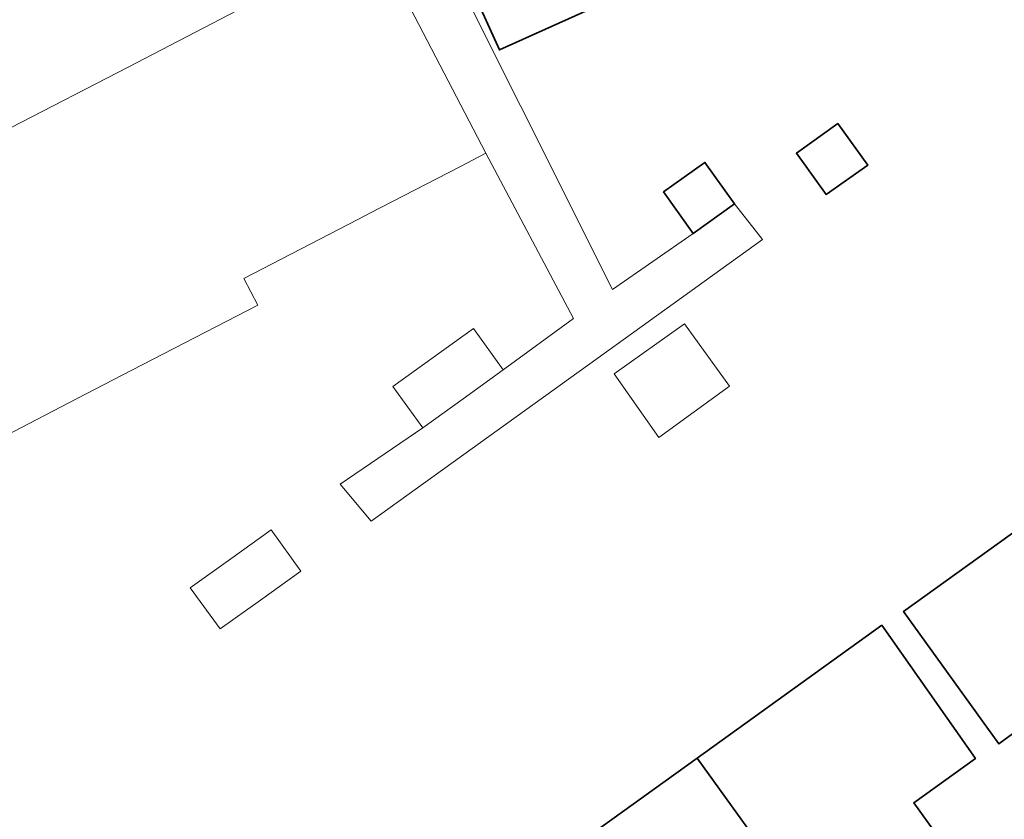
# Model space of a CAD drawing. Header units: metres. Extents: x 237319 to 238937, y 510065 to 511489.
# Tile 61 of 176: x 237800 to 237839, y 510977 to 511008. Entities that reach past the tile are written whole.
import ezdxf

# ---------------------------------------------------------------- set-up
doc = ezdxf.new("R2010")
doc.units = ezdxf.units.M
for name, color, linetype, lineweight in [('B-WE-FV-GELEIDING_WILDRASTER-G', 252, 'Continuous', 18), ('B-WE-OG-BEBOUWING-GV', 252, 'Continuous', 35), ('B-WE-OG-BEBOUWING_SCHUUR-GV', 252, 'Continuous', 18), ('B-WE-OG-TERREIN_ERF-GV', 252, 'Continuous', 18), ('B-WE-VH-OPENVERHARDING-GV', 252, 'Continuous', 18)]:
    doc.layers.add(name, color=color, linetype=linetype, lineweight=lineweight)

# ---------------------------------------------------------------- blocks, each defined once
blk = doc.blocks.new('bgt-2025')
at = {"layer": 'B-WE-OG-BEBOUWING-GV', "flags": 128}
for points in [[(237813.376, 511019.31), (237813.468, 511019.348), (237817.807, 511009.816), (237819.075, 511007.019), (237824.141, 511009.308), (237822.87, 511012.111), (237818.612, 511021.925), (237818.571, 511022.017), (237813.252, 511019.605)], [(237832.425, 511004.114), (237830.792, 511002.941), (237831.962, 511001.313), (237833.603, 511002.473)], [(237825.548, 511001.41), (237826.71, 510999.77), (237828.347, 511000.937), (237827.18, 511002.574)], [(237842.175, 510990.001), (237835.019, 510984.848), (237838.783, 510979.623), (237841.134, 510981.354), (237844.279, 510977.006), (237849.056, 510980.446)], [(237834.166, 510984.316), (237826.868, 510979.061), (237833.752, 510969.502), (237838.543, 510972.952), (237838.116, 510973.545), (237835.417, 510977.294), (237837.851, 510979.047)], [(237833.752, 510969.502), (237826.868, 510979.061), (237819.714, 510973.909), (237823.4, 510968.649), (237825.836, 510970.398), (237828.338, 510966.917), (237828.961, 510966.051)]]:
    blk.add_lwpolyline(points, close=True, dxfattribs=at)
at = {"layer": 'B-WE-OG-BEBOUWING_SCHUUR-GV', "flags": 128}
blk.add_lwpolyline([(237828.155, 510993.74), (237826.372, 510996.206), (237823.599, 510994.229), (237825.368, 510991.713)], close=True, dxfattribs=at)
at = {"layer": 'B-WE-OG-TERREIN_ERF-GV', "flags": 128}
for points in [[(237824.141, 511009.308), (237819.075, 511007.019), (237817.807, 511009.816)], [(237812.675, 511019.273), (237823.527, 510997.566), (237826.71, 510999.77), (237825.548, 511001.41), (237827.18, 511002.574), (237828.347, 511000.937), (237829.454, 510999.529), (237824.373, 510995.874), (237814.008, 510988.41), (237812.786, 510989.87), (237816.048, 510992.1), (237814.873, 510993.736), (237816.463, 510994.881), (237818.052, 510996.026), (237819.226, 510994.394), (237821.992, 510996.415), (237818.537, 511002.937), (237817.513, 511002.407), (237813.96, 511000.57), (237813.481, 511000.322), (237808.99, 510998), (237809.537, 510996.943), (237804.571, 510994.372), (237802.386, 510993.241), (237799.604, 510991.801)], [(237799.782, 511003.94), (237804.419, 511006.34), (237809.055, 511008.739), (237809.005, 511008.825), (237814.193, 511011.515), (237811.912, 511015.982), (237768.254, 510993.523)]]:
    blk.add_lwpolyline(points, dxfattribs=at)
for points in [[(237830.792, 511002.941), (237832.425, 511004.114), (237833.603, 511002.473), (237831.962, 511001.313)], [(237842.175, 510990.001), (237842.381, 510990.15), (237843.112, 510989.191), (237845.402, 510990.836), (237844.001, 510992.785), (237848.764, 510996.207), (237853.141, 510989.981), (237850.706, 510988.228), (237853.119, 510984.879), (237853.833, 510983.887), (237849.056, 510980.446), (237844.279, 510977.006), (237841.134, 510981.354), (237838.783, 510979.623), (237835.019, 510984.848)], [(237809.644, 510985.3), (237808.049, 510984.16), (237806.873, 510985.79), (237808.472, 510986.933), (237810.071, 510988.075), (237811.239, 510986.44)], [(237826.868, 510979.061), (237834.166, 510984.316), (237837.851, 510979.047), (237835.417, 510977.294), (237838.116, 510973.545), (237838.543, 510972.952), (237833.752, 510969.502), (237828.961, 510966.051), (237828.338, 510966.917), (237825.836, 510970.398), (237823.4, 510968.649), (237819.714, 510973.909)]]:
    blk.add_lwpolyline(points, close=True, dxfattribs=at)
at = {"layer": 'B-WE-VH-OPENVERHARDING-GV', "flags": 128}
blk.add_lwpolyline([(237812.786, 510989.87), (237814.008, 510988.41), (237824.373, 510995.874), (237829.454, 510999.529), (237828.347, 511000.937), (237826.71, 510999.77), (237823.527, 510997.566), (237812.675, 511019.273), (237810.713, 511018.315), (237810.998, 511017.761), (237811.912, 511015.982), (237814.193, 511011.515), (237814.336, 511011.24), (237814.247, 511011.194), (237818.537, 511002.937), (237821.992, 510996.415), (237819.226, 510994.394), (237817.637, 510993.247), (237816.048, 510992.1)], close=True, dxfattribs=at)

msp = doc.modelspace()

# ---------------------------------------------------------------- block references
at = {"layer": 'B-WE-FV-GELEIDING_WILDRASTER-G'}
msp.add_blockref('bgt-2025', (0, 0), dxfattribs=at)

doc.saveas('drawing.dxf')
